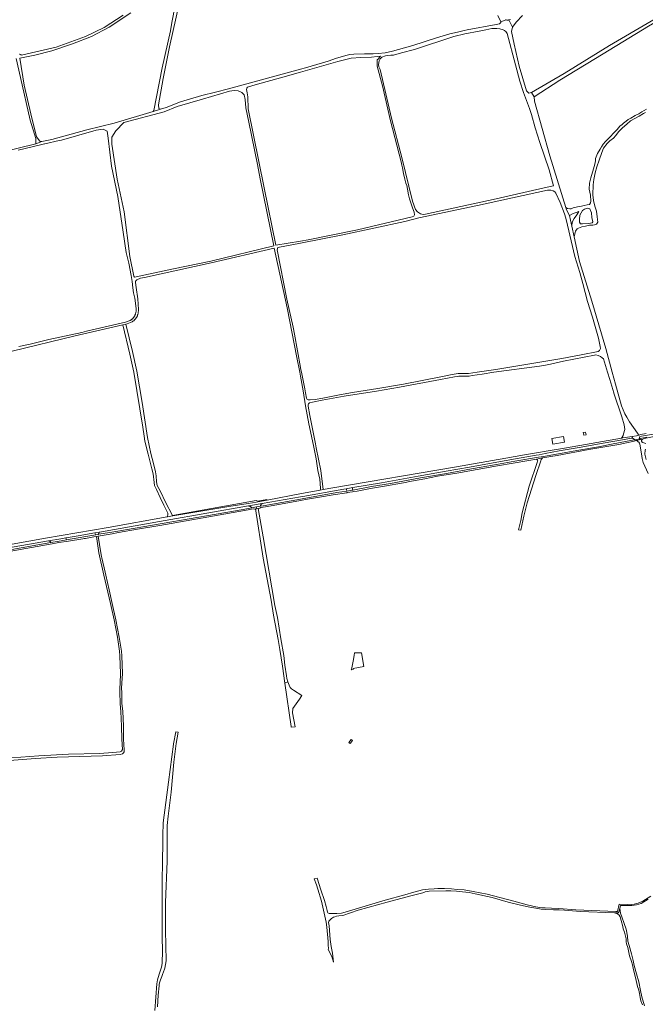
# Model space of a CAD drawing. Extents: x 152825 to 164088, y 457113 to 463005.
# Tile 3 of 256: x 153702 to 154366, y 458328 to 459375. Entities that reach past the tile are written whole.
import ezdxf

# ---------------------------------------------------------------- set-up
doc = ezdxf.new("R2010")
doc.units = 0
doc.header["$LTSCALE"] = 0.5
for name, color, linetype, lineweight in [('B-PV-VH-GESLOTENVERHARDING_ASFALT-GV', 251, 'CONTINUOUS', 18), ('B-PV-VH-HALFVERHARDING-GV', 251, 'CONTINUOUS', 18), ('B-PV-VH-HALFVERHARDING_SCHELP-GV', 251, 'CONTINUOUS', 18), ('B-PV-VH-ONVERHARD-GV', 251, 'CONTINUOUS', 18), ('B-PV-VH-ONVERHARD_ZAND-GV', 251, 'CONTINUOUS', 18), ('B-PV-VH-OPENVERHARDING_BETONSTRAATSTEEN-GV', 251, 'CONTINUOUS', 18)]:
    doc.layers.add(name, color=color, linetype=linetype, lineweight=lineweight)

msp = doc.modelspace()

# ---------------------------------------------------------------- linework, layer by layer
at = {"layer": 'B-PV-VH-GESLOTENVERHARDING_ASFALT-GV', "flags": 128}
msp.add_lwpolyline([(153630.947, 458802.957), (153732.569, 458820.689), (153745.435, 458822.911), (153751.023, 458823.919), (153753.3, 458824.33), (153763.963, 458826.078), (153781.629, 458829.192), (153786.192, 458829.996), (153786.711, 458830.088), (153856.364, 458842.365), (153944.812, 458857.928), (153959.371, 458860.423), (154000, 458867.385), (154002.506, 458867.812), (154046.088, 458875.632), (154048.38, 458876.028), (154055.692, 458877.29), (154086.173, 458882.552), (154124.783, 458889.503), (154154.651, 458894.823), (154179.33, 458898.929), (154212.279, 458905.144), (154250.345, 458911.699), (154253.527, 458912.318), (154259.673, 458913.513), (154274.783, 458916.451), (154295.827, 458920.097), (154321.272, 458924.537), (154344.063, 458928.547), (154351.054, 458929.731), (154352.342, 458929.791), (154351.997, 458931.792), (154342.373, 458930.284), (154340.956, 458930.036), (154282.333, 458919.783), (154258.693, 458915.57), (154254.705, 458914.905), (154237.708, 458912.072), (154218.176, 458908.468), (154163.563, 458899.225), (154034.287, 458877.006), (154024.149, 458875.162), (154020.808, 458874.555), (154001.138, 458870.978), (153964.61, 458863.901), (153948.935, 458861.277), (153944.321, 458860.458), (153923.928, 458857.16), (153864.335, 458847.22), (153858.438, 458846.154), (153795.749, 458834.824), (153729.253, 458823.467), (153693.903, 458817.31)], dxfattribs=at)
at = {"layer": 'B-PV-VH-HALFVERHARDING-GV', "flags": 128}
msp.add_lwpolyline([(153632.266, 458799.109), (153736.427, 458817.731), (153737.43, 458817.91), (153739.848, 458818.412), (153743.52, 458819.137), (153753.69, 458820.56), (153769.011, 458822.962), (153770.243, 458823.177), (153771.681, 458823.428), (153780.53, 458824.975), (153783.454, 458825.486), (153785.348, 458825.817), (153800.079, 458828.39), (153806.771, 458829.56), (153826.959, 458833.087), (153850.748, 458837.243), (153918.535, 458849.123), (153944.28, 458853.657), (153949.885, 458854.646), (153950.855, 458854.485), (153952.101, 458854.685), (153953.615, 458854.928), (153953.258, 458856.855), (153948.502, 458855.976), (153939.126, 458854.244), (153853.006, 458839.144), (153803.814, 458830.8), (153801.704, 458830.442), (153785.735, 458827.733), (153785.347, 458827.667), (153782.609, 458827.203), (153753.29, 458822.23), (153751.445, 458821.867), (153743.907, 458820.384), (153735.091, 458818.969), (153630.03, 458800.38)], dxfattribs=at)
at = {"layer": 'B-PV-VH-HALFVERHARDING_SCHELP-GV', "flags": 128}
msp.add_lwpolyline([(154367.733, 458931.002), (154360.538, 458929.375), (154360.454, 458929.356), (154361.121, 458928.34), (154363.478, 458928.956), (154365, 458929.492), (154387.646, 458934.017)], dxfattribs=at)
at = {"layer": 'B-PV-VH-ONVERHARD-GV', "flags": 128}
msp.add_lwpolyline([(154051.334, 458606.408), (154052.703, 458605.343), (154055.168, 458608.493), (154053.799, 458609.521)], close=True, dxfattribs=at)
at = {"layer": 'B-PV-VH-ONVERHARD_ZAND-GV', "flags": 128}
for points in [[(154415.274, 459399.615), (154372.384, 459372.874), (154327.973, 459346.961), (154280.093, 459317.319), (154245.092, 459297.137), (154248.045, 459292.716), (154275.322, 459310.361), (154321.178, 459338.169), (154369.347, 459367.66), (154411.293, 459392.272)], [(153867.056, 459389.621), (153863.298, 459371.438), (153861.846, 459362.79), (153852.976, 459323.489), (153847.251, 459292.565), (153844.42, 459278.186), (153843.659, 459276.885), (153851.439, 459279.602), (153849.491, 459280.17), (153849.415, 459283.983), (153854.282, 459312.044), (153860.871, 459345.741), (153871.237, 459391.527)], [(153693.848, 459022.479), (153760.92, 459038.753), (153811.486, 459050.214), (153814.567, 459050.913), (153814.582, 459050.916), (153816.074, 459051.254), (153821.415, 459053.652), (153821.8, 459053.886), (153822.175, 459054.133), (153822.542, 459054.394), (153822.899, 459054.667), (153823.247, 459054.953), (153823.584, 459055.251), (153823.91, 459055.561), (153824.225, 459055.882), (153824.528, 459056.215), (153824.819, 459056.557), (153825.098, 459056.91), (153825.364, 459057.273), (153825.617, 459057.645), (153825.857, 459058.026), (153826.083, 459058.415), (153826.295, 459058.812), (153826.493, 459059.216), (153826.676, 459059.626), (153826.845, 459060.043), (153826.998, 459060.466), (153827.137, 459060.894), (153827.23, 459061.215), (153827.37, 459061.699), (153827.494, 459062.187), (153827.603, 459062.679), (153827.696, 459063.174), (153827.774, 459063.672), (153827.835, 459064.172), (153827.881, 459064.674), (153827.911, 459065.177), (153827.924, 459065.681), (153827.922, 459066.184), (153827.912, 459066.52), (153827.891, 459066.674), (153827.182, 459077.971), (153825.529, 459090.056), (153824.691, 459095.118), (153824.688, 459095.199), (153824.692, 459095.436), (153824.712, 459095.672), (153824.747, 459095.906), (153824.798, 459096.137), (153824.865, 459096.365), (153824.947, 459096.587), (153825.044, 459096.804), (153825.155, 459097.013), (153825.28, 459097.214), (153825.418, 459097.407), (153825.569, 459097.589), (153825.732, 459097.762), (153825.906, 459097.922), (153826.091, 459098.071), (153830.15, 459099.747), (153834.301, 459100.643), (153905.302, 459116.119), (153972.182, 459131.841), (153985.848, 459068.333), (153996.267, 459015.438), (153999.222, 459000), (154000, 458995.935), (154002.994, 458980.295), (154005.449, 458964.362), (154008.95, 458945.217), (154013.74, 458922.208), (154016.726, 458907.865), (154018.41, 458895.661), (154018.454, 458895.379), (154020.438, 458886.383), (154021.343, 458876.692), (154021.256, 458875.703), (154021.013, 458874.87), (154020.808, 458874.555), (154024.149, 458875.162), (154021.449, 458895.681), (154016.618, 458919.498), (154015.768, 458923.853), (154009.918, 458953.83), (154008.252, 458963.793), (154008.148, 458965.318), (154008.514, 458966.451), (154009.519, 458967.475), (154012.794, 458967.998), (154022.92, 458970.206), (154046.441, 458974.605), (154080.812, 458979.83), (154105.25, 458984.135), (154148.711, 458992.119), (154163.673, 458995), (154166.554, 458995.556), (154168.238, 458995.695), (154170.615, 458995.712), (154174.937, 458995.816), (154178.929, 458995.886), (154182.435, 458996.424), (154192.988, 458997.777), (154205.298, 459000), (154253.624, 459006.21), (154260.262, 459007.461), (154265.596, 459008.504), (154279.269, 459011.718), (154312.171, 459018.248), (154313.515, 459018.338), (154315.913, 459017.747), (154318.554, 459016.531), (154320.43, 459015.315), (154321.8, 459014.114), (154326.021, 459000), (154328.423, 458992.084), (154332.692, 458978.127), (154332.797, 458977.782), (154341.024, 458952.372), (154343.728, 458944.16), (154344.387, 458939.008), (154343.048, 458934.394), (154342.482, 458932.663), (154341.641, 458931.058), (154340.956, 458930.036), (154342.373, 458930.284), (154351.997, 458931.792), (154356.632, 458932.518), (154359.542, 458933.194), (154359.169, 458933.297), (154358.839, 458933.531), (154358.457, 458933.991), (154357.763, 458935.05), (154349.345, 458947.304), (154346.568, 458952.047), (154344.346, 458955.843), (154340.942, 458964.392), (154334.431, 458987.192), (154330.914, 459000), (154324.021, 459025.108), (154309.444, 459075.397), (154296.305, 459117.471), (154290.463, 459143.811), (154287.963, 459155.08), (154286.521, 459161.58), (154285.446, 459166.64), (154282.462, 459172.525), (154281.657, 459175.146), (154264.86, 459229.85), (154248.441, 459287.811), (154248.045, 459292.716), (154245.092, 459297.137), (154242.3, 459296.604), (154240.063, 459299), (154232.1, 459325.123), (154226.733, 459348.381), (154224.157, 459361.884), (154225.182, 459366.776), (154221.37, 459374.235), (154220.711, 459374.172), (154219.848, 459374.125), (154219.111, 459374.109), (154218.327, 459374.235), (154212.685, 459372.452), (154212.664, 459371.552), (154212.134, 459370.857), (154211.348, 459370.232), (154207.724, 459369.285), (154176.88, 459363.903), (154173.726, 459363.001), (154166.707, 459361.334), (154158.715, 459359.353), (154144.502, 459355.252), (154119.1, 459347.295), (154097.799, 459340.97), (154089.876, 459339.337), (154082.578, 459338.607), (154077.192, 459338.364), (154067.984, 459338.329), (154056.516, 459338.086), (154052.485, 459337.53), (154049.67, 459336.835), (154038.11, 459333.644), (154029.534, 459330.608), (154005.446, 459323.362), (154000, 459321.889), (153923.483, 459301.207), (153909.603, 459297.576), (153895.333, 459294.031), (153872.743, 459287.316), (153857.57, 459281.381), (153851.439, 459279.602), (153843.659, 459276.885), (153802.052, 459264.713), (153773.069, 459257.406), (153736.024, 459247.218), (153725.518, 459245.01), (153718.867, 459242.765), (153665.161, 459229.439)], [(153698.262, 459333.355), (153702.661, 459313.183), (153713.074, 459267.84), (153719.01, 459248.297), (153718.867, 459242.765), (153725.518, 459245.01), (153723.417, 459245.345), (153719.815, 459250.168), (153713.843, 459274.666), (153706.755, 459305.02), (153701.949, 459333.661), (153717.827, 459336.843), (153736.107, 459341.527), (153757.961, 459348.797), (153778.279, 459356.608), (153796.999, 459366.555), (153819.756, 459381.872)], [(153811.92, 459379.481), (153791.617, 459366.156), (153771.718, 459356.56), (153740.727, 459345.477), (153705.34, 459337.042), (153703.977, 459337.029), (153703.805, 459337.051), (153703.557, 459337.095), (153703.313, 459337.156), (153703.073, 459337.231), (153702.838, 459337.322), (153702.61, 459337.427), (153702.389, 459337.547), (153702.175, 459337.681), (153701.971, 459337.827), (153701.777, 459337.987)], [(154209.652, 459379.082), (154212.685, 459372.452), (154218.327, 459374.235), (154217.668, 459374.564)], [(154222.923, 459374.721), (154221.37, 459374.235), (154225.182, 459366.776), (154228.975, 459372.087), (154235.714, 459379.018)], [(154367.285, 459279.458), (154364.858, 459277.907), (154362.261, 459276.474), (154359.2, 459274.544), (154355.187, 459272.737), (154350.686, 459270.081), (154347.747, 459268.375), (154345.692, 459266.841), (154343.096, 459264.573), (154341.344, 459263.254), (154339.157, 459261.238), (154336.192, 459257.977), (154332.517, 459254.209), (154328.814, 459250.01), (154323.979, 459245.236), (154321.256, 459242.394), (154319.418, 459239.516), (154318.096, 459236.875), (154315.398, 459232.359), (154313.359, 459227.089), (154313.254, 459224.576), (154312.657, 459221.184), (154311.143, 459215.903), (154308.206, 459206.417), (154306.963, 459200.97), (154306.605, 459194.489), (154307.811, 459188.005), (154308.343, 459181.784), (154308.039, 459180.082), (154306.93, 459178.203), (154304.528, 459177.726), (154301.253, 459177.173), (154298.382, 459176.455), (154294.268, 459175.557), (154289.449, 459174.552), (154287.422, 459173.539), (154285.957, 459173.677), (154283.379, 459174.039), (154281.657, 459175.146), (154282.462, 459172.525), (154285.446, 459166.64), (154288.653, 459168.176), (154295.558, 459170.85), (154293.22, 459167.292), (154290.434, 459163.32), (154288.912, 459160.124), (154287.953, 459156.628), (154287.963, 459155.08), (154290.463, 459143.811), (154291.469, 459148.289), (154291.838, 459149.692), (154293.672, 459152.179), (154295.214, 459153.186), (154298.636, 459154.619), (154302.422, 459155.292), (154306.918, 459156.124), (154310.301, 459156.386), (154312.309, 459156.634), (154314.159, 459157.39), (154315.795, 459159.366), (154315.104, 459165.034), (154314.105, 459170.955), (154312.398, 459176.359), (154310.966, 459182.402), (154310.221, 459188.376), (154310.702, 459199.146), (154311.462, 459204.854), (154312.743, 459211.865), (154314.745, 459218.069), (154317.22, 459225.32), (154319.763, 459233.362), (154321.692, 459238.066), (154325.606, 459243.092), (154328.535, 459245.964), (154332.255, 459248.768), (154334.92, 459251.637), (154337.576, 459255.523), (154341.816, 459259.711), (154346.342, 459263.711), (154350.266, 459267.061), (154354.79, 459269.468), (154359.439, 459271.965), (154364.263, 459274.787), (154366.435, 459276.097)], [(153700.417, 459235.934), (153715.24, 459239.281), (153728.353, 459242.612), (153728.442, 459242.632), (153743.844, 459246.036), (153746.364, 459246.676), (153782.979, 459257.125), (153790.646, 459258.359), (153794.777, 459256.137), (153795.837, 459248.707), (153799.488, 459219.066), (153806.146, 459186.606), (153811.831, 459148.66), (153814.936, 459127.213), (153817.709, 459115.761), (153820.179, 459102.88), (153821.238, 459096.35), (153822.076, 459089.733), (153822.826, 459084.174), (153824.163, 459078.684), (153825.606, 459067.751), (153825.616, 459067.415), (153825.619, 459066.911), (153825.605, 459066.408), (153825.575, 459065.905), (153825.529, 459065.403), (153825.468, 459064.903), (153825.39, 459064.405), (153825.297, 459063.91), (153825.188, 459063.418), (153825.064, 459062.929), (153824.924, 459062.446), (153824.831, 459062.125), (153824.692, 459061.697), (153824.539, 459061.274), (153824.37, 459060.857), (153824.187, 459060.446), (153823.989, 459060.042), (153823.777, 459059.646), (153823.551, 459059.257), (153823.311, 459058.876), (153823.058, 459058.504), (153822.792, 459058.141), (153822.513, 459057.788), (153822.222, 459057.445), (153821.919, 459057.113), (153821.604, 459056.792), (153821.278, 459056.482), (153820.941, 459056.184), (153820.593, 459055.898), (153820.236, 459055.624), (153819.87, 459055.364), (153819.494, 459055.117), (153819.109, 459054.883), (153814.327, 459053.17), (153791.052, 459047.849), (153772.685, 459043.402), (153767.78, 459042.214), (153732.758, 459034.804), (153713.068, 459029.87), (153701.076, 459027.216)], [(154367.058, 458934.798), (154361.314, 458933.606), (154359.542, 458933.194), (154356.632, 458932.518), (154351.997, 458931.792), (154352.342, 458929.791), (154355.143, 458928.155), (154360.141, 458929.285), (154360.454, 458929.356), (154360.334, 458929.539), (154360.089, 458929.975), (154360.001, 458930.448), (154360.089, 458930.937), (154360.28, 458931.422), (154362.052, 458931.859), (154391.524, 458937.066)], [(154366.736, 458924.329), (154364.51, 458924.805), (154363.503, 458925.193), (154363.246, 458925.3), (154363.149, 458925.397), (154362.969, 458925.598), (154362.782, 458925.792), (154362.458, 458926.13), (154362.269, 458926.451), (154362.092, 458926.762), (154362.036, 458927.105), (154362.158, 458927.537), (154362.812, 458928.346), (154363.478, 458928.956), (154361.121, 458928.34), (154356.71, 458927.24), (154357.842, 458926.578), (154358.607, 458926.014), (154359.284, 458925.545), (154359.978, 458924.608), (154360.29, 458923.532), (154361.471, 458917.353), (154362.332, 458910.601), (154362.753, 458908.182), (154363.932, 458903.994), (154369.288, 458892.293)], [(154366.935, 458907.137), (154365.59, 458912.783), (154365.866, 458917.267), (154366.386, 458918.351)], [(153681.952, 458586.614), (153718.704, 458589.372), (153741.632, 458590.963), (153789.705, 458592.272), (153808.626, 458593.88), (153811.094, 458594.364), (153812.135, 458595.372), (153812.657, 458596.625), (153812.936, 458598.594), (153812.272, 458609.968), (153812.04, 458624.029), (153811.267, 458639.549), (153810.486, 458648.45), (153810.223, 458659.56), (153810.137, 458664.239), (153810.499, 458669.425), (153810.986, 458679.664), (153810.294, 458698.64), (153809.835, 458703.449), (153807.655, 458718.587), (153803.993, 458736.692), (153800.227, 458754.291), (153796.904, 458768.623), (153793.292, 458784.203), (153792.525, 458787.628), (153789.159, 458802.652), (153788.836, 458804.094), (153787.94, 458808.092), (153785.348, 458825.817), (153783.454, 458825.486), (153786, 458808.078), (153791.351, 458784.19), (153798.287, 458754.277), (153802.052, 458736.678), (153805.715, 458718.573), (153807.895, 458703.435), (153808.354, 458698.627), (153809.045, 458679.65), (153808.558, 458669.411), (153808.196, 458664.225), (153808.282, 458659.547), (153808.546, 458648.436), (153808.637, 458647.401), (153809.326, 458639.536), (153810.1, 458624.016), (153810.331, 458609.954), (153810.972, 458598.981), (153810.133, 458597.274), (153808.65, 458596.572), (153800.84, 458595.72), (153786.49, 458594.928), (153753.689, 458594.22), (153722.226, 458592.351), (153693.422, 458590.341)], [(153848.036, 458325.523), (153849.077, 458338.088), (153849.891, 458347.755), (153850.119, 458349.513), (153850.477, 458351.043), (153850.672, 458352.239), (153851.323, 458354.127), (153852.625, 458357.838), (153853.977, 458361.083), (153854.253, 458361.744), (153855.815, 458366.725), (153856.759, 458370.663), (153857.233, 458374.322), (153856.55, 458407.116), (153856.55, 458412.143), (153856.561, 458414.07), (153856.687, 458436.593), (153858.326, 458480.292), (153858.326, 458487.093), (153858.326, 458500), (153858.326, 458518.207), (153859.539, 458528.044), (153862.768, 458553.691), (153865.38, 458585.705), (153868.079, 458605.488), (153870.285, 458617.561), (153867.681, 458617.933), (153865.19, 458605.198), (153865.106, 458604.545), (153859.928, 458564.491), (153854.212, 458521.235), (153853.91, 458507.503), (153853.763, 458500), (153853.719, 458497.69), (153853.417, 458482.355), (153852.983, 458456.175), (153853.288, 458403.777), (153853.423, 458380.746), (153853.293, 458376.189), (153853.097, 458371.827), (153852.381, 458367.595), (153850.102, 458360.434), (153848.28, 458354.249), (153847.433, 458350.018), (153845.285, 458321.633)], [(154372.013, 458443.215), (154363.342, 458437.876), (154358.501, 458435.679), (154354.235, 458434.659), (154348.586, 458434.094), (154347.017, 458434.207), (154338.411, 458434.708), (154336.559, 458426.813), (154334.774, 458426.903), (154292.47, 458428.563), (154274.187, 458430.019), (154266.326, 458430.426), (154259.862, 458430.659), (154256.369, 458430.95), (154249.963, 458431.998), (154240.589, 458434.153), (154226.497, 458437.763), (154198.14, 458445.158), (154183.466, 458448.302), (154173.626, 458449.816), (154166.231, 458450.428), (154160.291, 458450.894), (154152.896, 458451.243), (154145.792, 458451.476), (154141.891, 458451.068), (154135.893, 458450.544), (154132.516, 458450.311), (154129.663, 458449.904), (154120.23, 458447.342), (154110.622, 458444.488), (154089.892, 458439.015), (154047.56, 458426.146), (154043.717, 458425.273), (154038.651, 458424.749), (154031.249, 458424.634), (154030.51, 458424.731), (154029.666, 458425.065), (154029.162, 458425.562), (154028.851, 458426.376), (154028.419, 458427.979), (154027.175, 458432.164), (154025.328, 458438.429), (154021.601, 458450.075), (154017.66, 458462.334), (154014.571, 458461.502), (154016.885, 458455.141), (154018.282, 458450.599), (154022.358, 458437.905), (154027.133, 458415.72), (154028.123, 458410.304), (154029.404, 458395.049), (154029.491, 458390.245), (154029.666, 458388.76), (154029.617, 458387.917), (154029.435, 458386.635), (154033.394, 458378.965), (154034.98, 458372.91), (154034.033, 458382.762), (154032.612, 458389.839), (154032.053, 458392.253), (154031.354, 458397.028), (154030.306, 458411.76), (154029.841, 458415.312), (154029.944, 458416.122), (154030.248, 458416.768), (154031.402, 458417.936), (154032.131, 458418.677), (154032.947, 458419.477), (154034.009, 458420.336), (154035.014, 458420.948), (154036.409, 458421.372), (154038.273, 458421.779), (154040.835, 458422.128), (154044.853, 458422.827), (154061.273, 458428.242), (154091.901, 458436.744), (154117.289, 458443.499), (154129.75, 458446.876), (154132.254, 458447.807), (154136.621, 458448.564), (154154.381, 458449.03), (154159.738, 458448.914), (154165.794, 458448.623), (154171.85, 458447.924), (154179.07, 458446.934), (154185.475, 458445.828), (154203.584, 458441.81), (154220.354, 458436.977), (154233.747, 458433.483), (154243.354, 458431.562), (154249.701, 458430.28), (154255.524, 458429.407), (154260.212, 458429.058), (154268.655, 458428.854), (154274.572, 458428.614), (154280.25, 458428.206), (154288.78, 458427.711), (154297.02, 458427.012), (154333.474, 458425.514), (154335.975, 458425.411), (154337.081, 458425.426), (154337.469, 458425.584), (154337.751, 458425.862), (154337.931, 458426.126), (154338.042, 458426.416), (154338.304, 458427.464), (154338.906, 458430.058), (154339.614, 458433.112), (154339.745, 458433.276), (154339.934, 458433.374), (154340.429, 458433.403), (154347.732, 458433.148), (154351.72, 458433.156), (154356.576, 458433.891), (154361.56, 458435.488), (154369.189, 458439.854)], [(154365.399, 458326.679), (154362.246, 458336.065), (154360.924, 458342.904), (154359.142, 458352.169), (154356.755, 458360.63), (154354.226, 458369.651), (154353.099, 458374.709), (154351.345, 458381.904), (154348.919, 458390.821), (154347.516, 458395.352), (154347.05, 458400.714), (154345.693, 458408.036), (154343.755, 458414.075), (154341.182, 458421.285), (154339.586, 458424.964), (154338.906, 458430.058), (154338.304, 458427.464), (154338.042, 458426.416), (154337.931, 458426.126), (154337.751, 458425.862), (154337.469, 458425.584), (154337.081, 458425.426), (154335.975, 458425.411), (154333.474, 458425.514), (154336.714, 458424.544), (154338.337, 458423.004), (154339.373, 458421.09), (154340.294, 458417.423), (154342.058, 458411.105), (154342.712, 458408.609), (154343.89, 458404.82), (154345.616, 458398.021), (154345.663, 458394.755), (154346.251, 458392.672), (154347.686, 458388.727), (154348.699, 458383.307), (154349.399, 458379.866), (154351.266, 458373.718), (154352.653, 458370.238), (154353.666, 458364.784), (154354.903, 458359.517), (154356.325, 458353.51), (154356.959, 458350.55), (154357.847, 458347.124), (154359.111, 458343.284), (154359.914, 458339.876), (154360.694, 458335.592), (154361.478, 458331.961), (154363.015, 458327.775)]]:
    msp.add_lwpolyline(points, dxfattribs=at)
for points in [[(154208.388, 459365.234), (154211.532, 459364.905), (154215.039, 459363.947), (154216.504, 459363.108), (154216.952, 459362.852), (154218.151, 459361.86), (154219.502, 459359.774), (154228.301, 459326.584), (154232.887, 459309.279), (154236.918, 459297.325), (154243.312, 459280.089), (154245.363, 459273.765), (154249.324, 459259.656), (154254.085, 459243.949), (154264.165, 459215.111), (154268.574, 459198.033), (154258.846, 459195.74), (154207.658, 459184.317), (154132.868, 459167.802), (154130.194, 459167.587), (154127.414, 459168.143), (154124.148, 459170.367), (154122.192, 459172.736), (154119.059, 459181.859), (154107.606, 459228.244), (154096.58, 459269.996), (154084.561, 459321.531), (154083.085, 459324.583), (154082.965, 459327.097), (154083.701, 459330.964), (154084.628, 459332.9), (154086.285, 459334.791), (154090.3, 459336.133), (154092.133, 459336.663), (154095.862, 459336.886), (154098.886, 459336.938), (154107.202, 459339.269), (154121.128, 459342.932), (154162.659, 459356.66), (154174.613, 459359.37), (154189.763, 459362.359), (154196.856, 459363.7), (154203.132, 459365.204)], [(154085.114, 459335.731), (154084.012, 459334.842), (154082.745, 459333.001), (154081.572, 459331.745), (154081.283, 459328.329), (154081.348, 459325.293), (154087.101, 459304.274), (154095.674, 459267.095), (154106.82, 459223.502), (154107.704, 459220.134), (154108.319, 459217.227), (154109.327, 459211.042), (154110.647, 459204.926), (154111.968, 459200.895), (154112.837, 459198.289), (154113.67, 459194.397), (154114.574, 459188.489), (154115.686, 459184.25), (154118.918, 459174.798), (154120.655, 459170.107), (154121.037, 459167.118), (154120.447, 459165.902), (154118.736, 459165.124), (154060.453, 459151.207), (154008.064, 459140.685), (154000, 459139.329), (153973.806, 459134.927), (153961.575, 459195.936), (153944.433, 459279.984), (153943.955, 459292.73), (153943.422, 459296.9), (153942.658, 459300.434), (153943.106, 459301.686), (153943.827, 459302.87), (153951.726, 459305.345), (153981.431, 459313.648), (154000, 459318.806), (154039.558, 459329.99), (154053.667, 459333.673), (154064.091, 459334.437), (154075.507, 459334.907), (154081.31, 459335.323)], [(153929.455, 459299.285), (153933.69, 459299.108), (153937.837, 459297.167), (153940.131, 459294.697), (153941.255, 459289.794), (153941.99, 459280.79), (153945.022, 459265.748), (153954.217, 459220.78), (153957.06, 459205.358), (153971.861, 459134.128), (153904.751, 459118.102), (153865.229, 459109.834), (153823.623, 459100.94), (153823.026, 459102.013), (153818.945, 459122.97), (153812.98, 459170.219), (153805.473, 459204.934), (153799.644, 459242.423), (153799.619, 459249.56), (153803.796, 459256.602), (153812.441, 459265.455), (153855.113, 459276.518), (153868.949, 459282.429), (153895.985, 459290.067), (153924.536, 459298.433)], [(154264.101, 459193.571), (154265.839, 459193.502), (154268.236, 459192.807), (154269.974, 459191.625), (154271.051, 459190.166), (154275.708, 459180.227), (154280.225, 459168.1), (154281.615, 459163.791), (154283.353, 459156.355), (154291.38, 459122.96), (154296.592, 459105.968), (154299.789, 459094.396), (154304.654, 459075.214), (154310.179, 459058.604), (154316.469, 459036.191), (154318.276, 459027.26), (154318.392, 459025.086), (154318.257, 459024.277), (154317.574, 459023.101), (154315.947, 459021.805), (154298.034, 459018.494), (154277.389, 459014.361), (154207.396, 459002.768), (154187.446, 459000), (154178.409, 458998.715), (154167.3, 458998.437), (154161.017, 458997.604), (154149.111, 458995.104), (154109.398, 458987.398), (154081.975, 458982.677), (154055.106, 458978.373), (154041.511, 458976.093), (154023.86, 458972.402), (154015.728, 458971.065), (154010.109, 458970.442), (154008.158, 458970.583), (154006.964, 458971.001), (154006.54, 458972.46), (154005.491, 458977.945), (154004.605, 458982.449), (154001.008, 459000), (154000.516, 459002.403), (154000, 459005.141), (153996.706, 459022.623), (153993.698, 459040.524), (153992.062, 459047.941), (153985.4, 459077.695), (153975.086, 459129.955), (153975.778, 459132.529), (154000, 459137.238), (154045.072, 459146.002), (154110.762, 459160.019), (154125.558, 459163.915), (154188.072, 459177.056), (154262.347, 459193.456)], [(154297.435, 459157.763), (154296.223, 459159.457), (154296.17, 459162.281), (154296.71, 459166.944), (154299.286, 459171.677), (154301.384, 459173.199), (154304.911, 459174.225), (154307.131, 459173.661), (154308.827, 459169.326), (154309.36, 459164.215), (154310.447, 459159.721), (154309.822, 459158.519), (154306.187, 459158.102), (154299.448, 459157.503)], [(153850.99, 458866.749), (153854.776, 458858.687), (153859.072, 458850.113), (153859.299, 458848.59), (153858.766, 458846.791), (153858.438, 458846.154), (153864.335, 458847.22), (153864.054, 458847.756), (153856.677, 458861.855), (153851.206, 458873.143), (153847.793, 458879.545), (153847.063, 458883.351), (153846.644, 458889.825), (153846.02, 458894.012), (153843.953, 458902.98), (153841.058, 458913.74), (153837.692, 458930.592), (153831.972, 458967.895), (153826.113, 459001.17), (153821.587, 459022.022), (153814.567, 459050.913), (153811.486, 459050.214), (153818.944, 459018.994), (153823.047, 459000), (153832.771, 458941.513), (153834.164, 458931.939), (153834.916, 458926.772), (153838.343, 458912.744), (153842.082, 458897.254), (153843.418, 458892.146), (153844.563, 458882.737), (153845.126, 458879.692), (153847.003, 458875.24)], [(154256.135, 458908.021), (154257.01, 458908.833), (154250.43, 458907.695), (154251.023, 458907.362), (154251.44, 458906.98), (154251.717, 458906.511), (154251.891, 458905.956), (154251.717, 458905.105), (154242.9, 458878.931), (154235.471, 458850.605), (154233.944, 458842.552), (154231.514, 458832.304), (154234.038, 458831.972), (154237.285, 458847.021), (154240.583, 458861.253), (154249.712, 458890.135), (154255.197, 458905.791), (154255.596, 458907.127)], [(153782.609, 458827.203), (153785.347, 458827.667), (153785.931, 458828.703), (153786.711, 458830.088), (153786.192, 458829.996), (153781.629, 458829.192)], [(154058.906, 458701.897), (154057.435, 458701.919), (154057.109, 458699.033), (154055.964, 458692.79), (154053.996, 458684.011), (154053.953, 458683.814), (154056.111, 458684.354), (154055.977, 458685.094), (154067.09, 458687.204), (154064.802, 458701.616)], [(153983.428, 458669.698), (153989.941, 458623.644), (153990.097, 458622.628), (153994.392, 458623.282), (153991.616, 458638.032), (153991.881, 458642.723), (153998.952, 458652.678), (154001.499, 458656.264), (153992.486, 458661.975), (153990.508, 458663.66), (153989.055, 458665.041), (153987.84, 458667.457), (153986.445, 458670.899)]]:
    msp.add_lwpolyline(points, close=True, dxfattribs=at)
at = {"layer": 'B-PV-VH-OPENVERHARDING_BETONSTRAATSTEEN-GV', "flags": 128}
for points in [[(154302.721, 458936.251), (154300.261, 458935.864), (154300.693, 458933.067), (154303.161, 458933.455)], [(153955.128, 458855.171), (153956.91, 458855.457), (153957.946, 458856.085), (153962.702, 458856.937), (153970.945, 458858.45), (154000, 458863.731), (154007.559, 458865.105), (154013.856, 458866.205), (154022.211, 458867.414), (154034.857, 458869.686), (154049.142, 458871.941), (154049.704, 458872.039), (154055.154, 458872.993), (154056.022, 458873.11), (154060.104, 458873.66), (154074.242, 458876.436), (154089.211, 458878.946), (154109.522, 458882.548), (154117.803, 458884.195), (154131.966, 458886.761), (154145.344, 458889.404), (154166.077, 458892.827), (154209.189, 458900.469), (154242.314, 458906.292), (154250.43, 458907.695), (154257.01, 458908.833), (154272.37, 458911.489), (154306.137, 458917.662), (154337.931, 458923.227), (154354.364, 458926.655), (154356.71, 458927.24), (154355.143, 458928.155), (154352.623, 458927.585), (154332.026, 458923.743), (154316.225, 458920.816), (154293.38, 458916.873), (154277.941, 458914.038), (154257.836, 458910.561), (154255.56, 458910.167), (154252.734, 458909.677), (154227.605, 458905.317), (154208.273, 458901.915), (154181.418, 458897.129), (154154.856, 458892.365), (154127.333, 458887.572), (154095.582, 458881.792), (154075.425, 458878.363), (154055.647, 458874.699), (154054.669, 458874.518), (154049.302, 458873.679), (154038.534, 458871.994), (154001.797, 458865.519), (154000, 458865.2), (153960.24, 458858.145), (153957.575, 458857.653), (153953.258, 458856.855), (153953.615, 458854.928)], [(154267.828, 458923.646), (154280.128, 458925.689), (154279.14, 458931.606), (154266.848, 458929.549)], [(154361.121, 458928.34), (154360.454, 458929.356), (154360.141, 458929.285), (154355.143, 458928.155), (154356.71, 458927.24)], [(154055.351, 458876.873), (154055.692, 458877.29), (154048.38, 458876.028), (154048.81, 458875.688), (154049.302, 458873.679), (154054.669, 458874.518), (154055.647, 458874.699), (154055.232, 458876.459)], [(153964.61, 458863.901), (153964.262, 458864.734), (153954.753, 458863.108), (153953.106, 458863.477), (153935.11, 458860.322), (153895.688, 458853.31), (153864.054, 458847.756), (153864.335, 458847.22), (153923.928, 458857.16), (153944.321, 458860.458), (153948.935, 458861.277)], [(153957.575, 458857.653), (153957.588, 458857.816), (153957.609, 458857.977), (153957.638, 458858.138), (153957.675, 458858.297), (153957.72, 458858.454), (153957.772, 458858.608), (153957.832, 458858.76), (153957.899, 458858.909), (153957.973, 458859.054), (153958.054, 458859.196), (153958.143, 458859.333), (153958.238, 458859.466), (153958.339, 458859.593), (153958.446, 458859.716), (153958.559, 458859.834), (153958.678, 458859.946), (153958.802, 458860.051), (153958.931, 458860.151), (153959.065, 458860.244), (153959.204, 458860.33), (153959.346, 458860.41), (153959.371, 458860.423), (153944.812, 458857.928), (153945.041, 458857.883), (153945.269, 458857.831), (153945.495, 458857.77), (153945.718, 458857.702), (153945.939, 458857.626), (153946.158, 458857.543), (153946.373, 458857.453), (153946.585, 458857.355), (153946.794, 458857.249), (153946.999, 458857.137), (153947.2, 458857.018), (153947.396, 458856.892), (153947.589, 458856.76), (153947.777, 458856.62), (153947.959, 458856.475), (153948.137, 458856.323), (153948.31, 458856.166), (153948.477, 458856.002), (153948.502, 458855.976), (153953.258, 458856.855)], [(153955.128, 458855.171), (153953.615, 458854.928), (153952.101, 458854.685), (153960.406, 458802.461), (153968.733, 458757.688), (153971.247, 458741.946), (153976.413, 458716.028), (153977.911, 458705.24), (153981.052, 458687.714), (153983.428, 458669.698), (153986.445, 458670.899), (153985.637, 458674.672), (153985.043, 458677.445), (153983.541, 458688.678), (153982.152, 458699.06), (153979.19, 458716.688), (153975.442, 458739.227), (153972.737, 458751.894), (153960.203, 458825.082)], [(153732.569, 458820.689), (153732.711, 458820.692), (153732.853, 458820.687), (153732.995, 458820.674), (153733.135, 458820.654), (153733.275, 458820.625), (153733.412, 458820.588), (153733.547, 458820.544), (153733.68, 458820.493), (153733.809, 458820.434), (153733.935, 458820.367), (153734.057, 458820.294), (153734.174, 458820.214), (153734.287, 458820.128), (153734.395, 458820.035), (153734.497, 458819.937), (153734.594, 458819.833), (153734.685, 458819.723), (153734.769, 458819.609), (153734.847, 458819.49), (153734.918, 458819.367), (153734.982, 458819.24), (153735.039, 458819.109), (153735.089, 458818.976), (153735.091, 458818.969), (153743.907, 458820.384), (153751.445, 458821.867), (153751.023, 458823.919), (153745.435, 458822.911)]]:
    msp.add_lwpolyline(points, close=True, dxfattribs=at)

doc.saveas('drawing.dxf')
